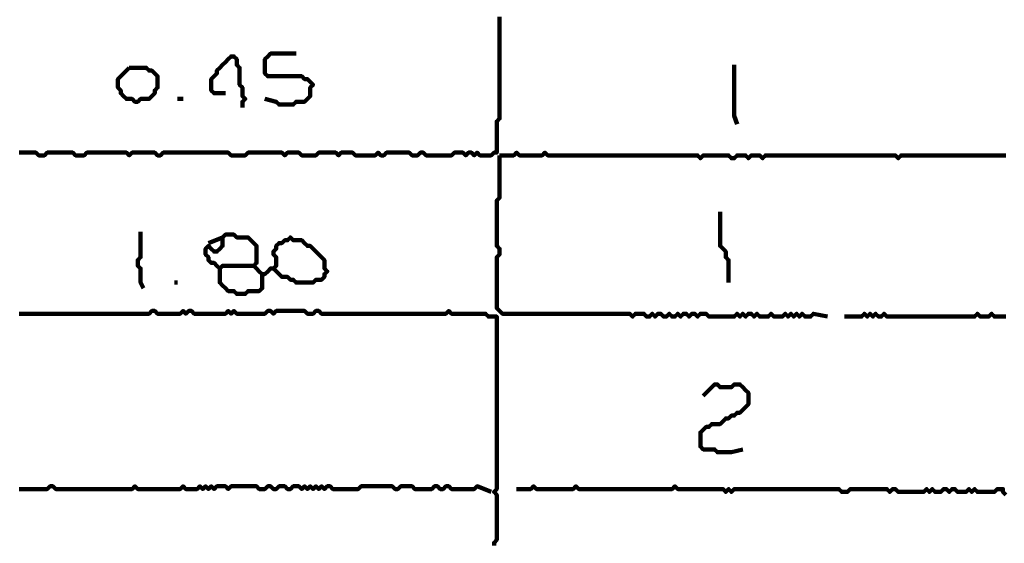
# Model space of a CAD drawing. Header units: metres. Extents: x 1959 to 4131, y 3282 to 4313.
# Tile 208 of 256: x 2402.7 to 2405.91, y 4300.85 to 4302.56. Entities that reach past the tile are written whole.
import ezdxf

# ---------------------------------------------------------------- set-up
doc = ezdxf.new("R2010")
doc.units = ezdxf.units.M
doc.layers.add('P', color=250, linetype='Continuous', lineweight=100)

msp = doc.modelspace()

# ---------------------------------------------------------------- linework, layer by layer
at = {"layer": 'P', "color": 0, "linetype": 'Continuous'}
for points in [[(2404.266, 4302.5672), (2404.266, 4302.558), (2404.266, 4302.5487), (2404.266, 4302.5395), (2404.266, 4302.5303), (2404.266, 4302.521), (2404.266, 4302.5118), (2404.266, 4302.5026), (2404.266, 4302.4934), (2404.266, 4302.4841), (2404.266, 4302.4749), (2404.266, 4302.4657), (2404.266, 4302.4564), (2404.266, 4302.4472), (2404.266, 4302.438), (2404.266, 4302.4287), (2404.266, 4302.4195), (2404.266, 4302.4103), (2404.266, 4302.401), (2404.266, 4302.3918), (2404.266, 4302.3826), (2404.266, 4302.3734), (2404.266, 4302.3641), (2404.266, 4302.3549), (2404.266, 4302.3457), (2404.266, 4302.3364), (2404.266, 4302.3272), (2404.266, 4302.318), (2404.266, 4302.3087), (2404.266, 4302.2995), (2404.266, 4302.2903), (2404.266, 4302.281), (2404.266, 4302.2718), (2404.266, 4302.2626), (2404.266, 4302.2534), (2404.266, 4302.2441), (2404.266, 4302.2349), (2404.2568, 4302.2257), (2404.2568, 4302.2164), (2404.2568, 4302.2072), (2404.2568, 4302.198), (2404.2568, 4302.1887), (2404.2568, 4302.1795), (2404.2568, 4302.1703), (2404.2568, 4302.161), (2404.2568, 4302.1518), (2404.2568, 4302.1426), (2404.2568, 4302.1334), (2404.2568, 4302.1241), (2404.2476, 4302.1241), (2404.2383, 4302.1149), (2404.2291, 4302.1149), (2404.2199, 4302.1149), (2404.2107, 4302.1149), (2404.2014, 4302.1149), (2404.1922, 4302.1241), (2404.183, 4302.1149), (2404.1737, 4302.1241), (2404.1645, 4302.1241), (2404.1553, 4302.1149), (2404.146, 4302.1241), (2404.1368, 4302.1241), (2404.1276, 4302.1241), (2404.1183, 4302.1241), (2404.1091, 4302.1149), (2404.0999, 4302.1149), (2404.0907, 4302.1149), (2404.0814, 4302.1149), (2404.0722, 4302.1149), (2404.063, 4302.1149), (2404.0537, 4302.1149), (2404.0445, 4302.1149), (2404.0353, 4302.1149), (2404.026, 4302.1149), (2404.0168, 4302.1241), (2404.0076, 4302.1241), (2403.9983, 4302.1149), (2403.9891, 4302.1149), (2403.9799, 4302.1149), (2403.9707, 4302.1241), (2403.9614, 4302.1241), (2403.9522, 4302.1241), (2403.943, 4302.1241), (2403.9337, 4302.1241), (2403.9245, 4302.1241), (2403.9153, 4302.1241), (2403.906, 4302.1241), (2403.8968, 4302.1241), (2403.8876, 4302.1149), (2403.8783, 4302.1149), (2403.8691, 4302.1241), (2403.8599, 4302.1149), (2403.8507, 4302.1149), (2403.8414, 4302.1149), (2403.8322, 4302.1149), (2403.823, 4302.1149), (2403.8137, 4302.1149), (2403.8045, 4302.1149), (2403.7953, 4302.1149), (2403.786, 4302.1241), (2403.7768, 4302.1241), (2403.7676, 4302.1241), (2403.7583, 4302.1241), (2403.7491, 4302.1241), (2403.7399, 4302.1149), (2403.7307, 4302.1241), (2403.7214, 4302.1241), (2403.7122, 4302.1241), (2403.703, 4302.1241), (2403.6937, 4302.1241), (2403.6845, 4302.1241), (2403.6753, 4302.1241), (2403.666, 4302.1149), (2403.6568, 4302.1149), (2403.6476, 4302.1149), (2403.6383, 4302.1149), (2403.6291, 4302.1149), (2403.6199, 4302.1149), (2403.6107, 4302.1241), (2403.6014, 4302.1241), (2403.5922, 4302.1241), (2403.583, 4302.1241), (2403.5737, 4302.1241), (2403.5645, 4302.1149), (2403.5553, 4302.1241), (2403.546, 4302.1241), (2403.5368, 4302.1241), (2403.5276, 4302.1241), (2403.5183, 4302.1241), (2403.5091, 4302.1241), (2403.4999, 4302.1241), (2403.4907, 4302.1241), (2403.4814, 4302.1241), (2403.4722, 4302.1241), (2403.463, 4302.1241), (2403.4537, 4302.1241), (2403.4445, 4302.1241), (2403.4353, 4302.1149), (2403.426, 4302.1149), (2403.4168, 4302.1149), (2403.4076, 4302.1149), (2403.3983, 4302.1149), (2403.3891, 4302.1149), (2403.3799, 4302.1241), (2403.3707, 4302.1241), (2403.3614, 4302.1241), (2403.3522, 4302.1241), (2403.343, 4302.1241), (2403.3337, 4302.1241), (2403.3245, 4302.1241), (2403.3153, 4302.1241), (2403.306, 4302.1241), (2403.2968, 4302.1241), (2403.2876, 4302.1241), (2403.2783, 4302.1241), (2403.2691, 4302.1241), (2403.2599, 4302.1241), (2403.2507, 4302.1241), (2403.2414, 4302.1241), (2403.2322, 4302.1241), (2403.223, 4302.1241), (2403.2137, 4302.1241), (2403.2045, 4302.1241), (2403.1953, 4302.1241), (2403.186, 4302.1241), (2403.1768, 4302.1241), (2403.1676, 4302.1241), (2403.1583, 4302.1149), (2403.1491, 4302.1149), (2403.1399, 4302.1241), (2403.1307, 4302.1241), (2403.1214, 4302.1241), (2403.1122, 4302.1241), (2403.103, 4302.1241), (2403.0937, 4302.1241), (2403.0845, 4302.1241), (2403.0753, 4302.1241), (2403.066, 4302.1241), (2403.0568, 4302.1149), (2403.0476, 4302.1241), (2403.0383, 4302.1241), (2403.0291, 4302.1241), (2403.0199, 4302.1241), (2403.0107, 4302.1241), (2403.0014, 4302.1241), (2402.9922, 4302.1241), (2402.983, 4302.1241), (2402.9737, 4302.1241), (2402.9645, 4302.1241), (2402.9553, 4302.1241), (2402.946, 4302.1241), (2402.9368, 4302.1241), (2402.9276, 4302.1241), (2402.9183, 4302.1241), (2402.9091, 4302.1149), (2402.8999, 4302.1149), (2402.8907, 4302.1149), (2402.8814, 4302.1149), (2402.8722, 4302.1241), (2402.863, 4302.1241), (2402.8537, 4302.1241), (2402.8445, 4302.1241), (2402.8353, 4302.1241), (2402.826, 4302.1241), (2402.8168, 4302.1241), (2402.8076, 4302.1241), (2402.7983, 4302.1241), (2402.7891, 4302.1241), (2402.7799, 4302.1149), (2402.7707, 4302.1149), (2402.7614, 4302.1149), (2402.7522, 4302.1241), (2402.743, 4302.1241), (2402.7337, 4302.1241), (2402.7245, 4302.1241), (2402.7153, 4302.1241), (2402.706, 4302.1241), (2402.6968, 4302.1241)], [(2403.3707, 4302.318), (2403.3337, 4302.318), (2403.3245, 4302.3272), (2403.3245, 4302.3364), (2403.3245, 4302.3457), (2403.3245, 4302.3549), (2403.3245, 4302.3641), (2403.3337, 4302.3734), (2403.343, 4302.3826), (2403.343, 4302.3918), (2403.3522, 4302.401), (2403.3614, 4302.4103), (2403.3707, 4302.4195), (2403.3799, 4302.4287), (2403.3891, 4302.438), (2403.3983, 4302.438), (2403.4076, 4302.4287), (2403.4076, 4302.4195), (2403.4076, 4302.4103), (2403.4168, 4302.401), (2403.4168, 4302.3918), (2403.4168, 4302.3826), (2403.4168, 4302.3734), (2403.4168, 4302.3641), (2403.4168, 4302.3549), (2403.4168, 4302.3457), (2403.426, 4302.3364), (2403.426, 4302.3272), (2403.426, 4302.318), (2403.426, 4302.3087), (2403.4353, 4302.2995), (2403.426, 4302.2903), (2403.426, 4302.2718)], [(2403.4999, 4302.2995), (2403.5368, 4302.2903), (2403.546, 4302.281), (2403.5553, 4302.281), (2403.5645, 4302.281), (2403.5737, 4302.281), (2403.583, 4302.281), (2403.5922, 4302.281), (2403.6014, 4302.2903), (2403.6107, 4302.2903), (2403.6199, 4302.2903), (2403.6291, 4302.2903), (2403.6383, 4302.2995), (2403.6476, 4302.3087), (2403.6476, 4302.318), (2403.6476, 4302.3272), (2403.6476, 4302.3364), (2403.6568, 4302.3457), (2403.6476, 4302.3549), (2403.6383, 4302.3641), (2403.6291, 4302.3641), (2403.6199, 4302.3734), (2403.6107, 4302.3734), (2403.6014, 4302.3734), (2403.5922, 4302.3734), (2403.583, 4302.3734), (2403.5737, 4302.3734), (2403.5645, 4302.3734), (2403.5553, 4302.3734), (2403.546, 4302.3734), (2403.5368, 4302.3734), (2403.5276, 4302.3734), (2403.5183, 4302.3734), (2403.5091, 4302.3734), (2403.4999, 4302.3826), (2403.4999, 4302.3918), (2403.4999, 4302.401), (2403.4999, 4302.4103), (2403.4999, 4302.4195), (2403.4999, 4302.4287), (2403.5091, 4302.438), (2403.5183, 4302.4472), (2403.5276, 4302.4472), (2403.5368, 4302.4472), (2403.546, 4302.4472), (2403.5553, 4302.4472), (2403.5645, 4302.4472), (2403.5737, 4302.4472), (2403.6014, 4302.4472)], [(2405.0322, 4302.4103), (2405.0322, 4302.3734), (2405.0322, 4302.3641), (2405.0322, 4302.3549), (2405.0322, 4302.3457), (2405.0322, 4302.3364), (2405.0322, 4302.3272), (2405.0322, 4302.318), (2405.0322, 4302.3087), (2405.0322, 4302.2995), (2405.0322, 4302.2903), (2405.0322, 4302.281), (2405.0322, 4302.2718), (2405.0322, 4302.2626), (2405.0322, 4302.2534), (2405.0322, 4302.2441), (2405.0414, 4302.2164)], [(2403.0568, 4302.401), (2403.066, 4302.401), (2403.0753, 4302.401), (2403.0845, 4302.401), (2403.0937, 4302.401), (2403.103, 4302.401), (2403.1122, 4302.401), (2403.1214, 4302.3918), (2403.1307, 4302.3918), (2403.1399, 4302.3826), (2403.1491, 4302.3734), (2403.1491, 4302.3641), (2403.1491, 4302.3549), (2403.1491, 4302.3457), (2403.1491, 4302.3364), (2403.1399, 4302.3272), (2403.1399, 4302.318), (2403.1307, 4302.3087), (2403.1214, 4302.2995), (2403.1122, 4302.2995), (2403.103, 4302.2995), (2403.0937, 4302.2995), (2403.0845, 4302.2903), (2403.0753, 4302.2903), (2403.066, 4302.2995), (2403.0568, 4302.2995), (2403.0476, 4302.2995), (2403.0383, 4302.3087), (2403.0291, 4302.318), (2403.0291, 4302.3272), (2403.0199, 4302.3364), (2403.0199, 4302.3457), (2403.0199, 4302.3549), (2403.0199, 4302.3641), (2403.0291, 4302.3734), (2403.0383, 4302.3826), (2403.0568, 4302.401)], [(2403.2137, 4302.2995), (2403.2322, 4302.2995)], [(2404.266, 4302.1149), (2404.266, 4302.078), (2404.266, 4302.0687), (2404.266, 4302.0595), (2404.266, 4302.0503), (2404.266, 4302.041), (2404.266, 4302.0318), (2404.266, 4302.0226), (2404.266, 4302.0134), (2404.266, 4302.0041), (2404.266, 4301.9949), (2404.266, 4301.9857), (2404.266, 4301.9764), (2404.2568, 4301.9672), (2404.2568, 4301.958), (2404.2568, 4301.9487), (2404.2568, 4301.9395), (2404.2568, 4301.9303), (2404.2568, 4301.921), (2404.2568, 4301.9118), (2404.2568, 4301.9026), (2404.2568, 4301.8934), (2404.2568, 4301.8841), (2404.2568, 4301.8749), (2404.2568, 4301.8657), (2404.2568, 4301.8564), (2404.2568, 4301.8472), (2404.2568, 4301.838), (2404.2568, 4301.8287), (2404.2568, 4301.8195), (2404.266, 4301.8103), (2404.266, 4301.801), (2404.266, 4301.7918), (2404.2568, 4301.7826), (2404.2568, 4301.7734), (2404.2568, 4301.7641), (2404.2568, 4301.7549), (2404.2568, 4301.7457), (2404.2568, 4301.7364), (2404.2568, 4301.7272), (2404.2568, 4301.718), (2404.2568, 4301.7087), (2404.2568, 4301.6995), (2404.2568, 4301.6903), (2404.2568, 4301.681), (2404.2568, 4301.6718), (2404.2568, 4301.6626), (2404.2568, 4301.6534), (2404.2568, 4301.6441), (2404.2568, 4301.6349), (2404.2568, 4301.6257), (2404.2568, 4301.6164), (2404.266, 4301.6072), (2404.2753, 4301.598), (2404.2845, 4301.598), (2404.2937, 4301.598), (2404.303, 4301.598), (2404.3122, 4301.598), (2404.3214, 4301.598), (2404.3307, 4301.598), (2404.3399, 4301.598), (2404.3491, 4301.598), (2404.3583, 4301.598), (2404.3676, 4301.598), (2404.3768, 4301.598), (2404.386, 4301.598), (2404.3953, 4301.598), (2404.4045, 4301.598), (2404.4137, 4301.598), (2404.423, 4301.598), (2404.4322, 4301.598), (2404.4414, 4301.598), (2404.4507, 4301.598), (2404.4599, 4301.598), (2404.4691, 4301.598), (2404.4783, 4301.598), (2404.4876, 4301.598), (2404.4968, 4301.598), (2404.506, 4301.598), (2404.5153, 4301.598), (2404.5245, 4301.598), (2404.5337, 4301.598), (2404.543, 4301.598), (2404.5522, 4301.598), (2404.5614, 4301.598), (2404.5707, 4301.598), (2404.5799, 4301.598), (2404.5891, 4301.598), (2404.5983, 4301.598), (2404.6076, 4301.598), (2404.6168, 4301.598), (2404.626, 4301.598), (2404.6353, 4301.598), (2404.6445, 4301.598), (2404.6537, 4301.598), (2404.663, 4301.598), (2404.6722, 4301.598), (2404.6814, 4301.598), (2404.6907, 4301.598), (2404.6999, 4301.5887), (2404.7091, 4301.598), (2404.7183, 4301.598), (2404.7276, 4301.598), (2404.7368, 4301.598), (2404.746, 4301.5887), (2404.7553, 4301.5887), (2404.7645, 4301.598), (2404.7737, 4301.5887), (2404.783, 4301.598), (2404.7922, 4301.598), (2404.8014, 4301.5887), (2404.8107, 4301.5887), (2404.8199, 4301.598), (2404.8291, 4301.5887), (2404.8383, 4301.5887), (2404.8476, 4301.598), (2404.8568, 4301.5887), (2404.866, 4301.598), (2404.8753, 4301.598), (2404.8845, 4301.5887), (2404.8937, 4301.598), (2404.903, 4301.598), (2404.9122, 4301.5887), (2404.9214, 4301.598), (2404.9307, 4301.598), (2404.9399, 4301.598), (2404.9491, 4301.5887), (2404.9583, 4301.5887), (2404.9676, 4301.5887), (2404.9768, 4301.5887), (2404.986, 4301.5887), (2404.9953, 4301.5887), (2405.0045, 4301.5887), (2405.0137, 4301.5887), (2405.023, 4301.5887), (2405.0322, 4301.5887), (2405.0414, 4301.598), (2405.0507, 4301.5887), (2405.0599, 4301.598), (2405.0691, 4301.5887), (2405.0783, 4301.598), (2405.0876, 4301.598), (2405.0968, 4301.5887), (2405.106, 4301.598), (2405.1153, 4301.5887), (2405.1245, 4301.5887), (2405.1337, 4301.5887), (2405.143, 4301.5887), (2405.1522, 4301.598), (2405.1614, 4301.5887), (2405.1707, 4301.5887), (2405.1799, 4301.5887), (2405.1891, 4301.5887), (2405.1983, 4301.598), (2405.2076, 4301.5887), (2405.2168, 4301.598), (2405.226, 4301.5887), (2405.2353, 4301.598), (2405.2445, 4301.5887), (2405.2537, 4301.598), (2405.263, 4301.5887), (2405.2722, 4301.5887), (2405.2814, 4301.5887), (2405.2907, 4301.598), (2405.3368, 4301.5887)], [(2404.266, 4302.1149), (2404.303, 4302.1149), (2404.3122, 4302.1149), (2404.3214, 4302.1241), (2404.3307, 4302.1149), (2404.3399, 4302.1149), (2404.3491, 4302.1149), (2404.3583, 4302.1149), (2404.3676, 4302.1149), (2404.3768, 4302.1149), (2404.386, 4302.1149), (2404.3953, 4302.1149), (2404.4045, 4302.1149), (2404.4137, 4302.1241), (2404.423, 4302.1149), (2404.4322, 4302.1149), (2404.4414, 4302.1149), (2404.4507, 4302.1149), (2404.4599, 4302.1149), (2404.4691, 4302.1149), (2404.4783, 4302.1149), (2404.4876, 4302.1149), (2404.4968, 4302.1149), (2404.506, 4302.1149), (2404.5153, 4302.1149), (2404.5245, 4302.1149), (2404.5337, 4302.1149), (2404.543, 4302.1149), (2404.5522, 4302.1149), (2404.5614, 4302.1149), (2404.5707, 4302.1149), (2404.5799, 4302.1149), (2404.5891, 4302.1149), (2404.5983, 4302.1149), (2404.6076, 4302.1149), (2404.6168, 4302.1149), (2404.626, 4302.1149), (2404.6353, 4302.1149), (2404.6445, 4302.1149), (2404.6537, 4302.1149), (2404.663, 4302.1149), (2404.6722, 4302.1149), (2404.6814, 4302.1149), (2404.6907, 4302.1149), (2404.6999, 4302.1149), (2404.7091, 4302.1149), (2404.7183, 4302.1149), (2404.7276, 4302.1149), (2404.7368, 4302.1149), (2404.746, 4302.1149), (2404.7553, 4302.1149), (2404.7645, 4302.1149), (2404.7737, 4302.1149), (2404.783, 4302.1149), (2404.7922, 4302.1149), (2404.8014, 4302.1149), (2404.8107, 4302.1149), (2404.8199, 4302.1149), (2404.8291, 4302.1149), (2404.8383, 4302.1149), (2404.8476, 4302.1149), (2404.8568, 4302.1149), (2404.866, 4302.1149), (2404.8753, 4302.1149), (2404.8845, 4302.1149), (2404.8937, 4302.1149), (2404.903, 4302.1149), (2404.9122, 4302.1149), (2404.9214, 4302.1057), (2404.9307, 4302.1149), (2404.9399, 4302.1149), (2404.9491, 4302.1149), (2404.9583, 4302.1149), (2404.9676, 4302.1149), (2404.9768, 4302.1149), (2404.986, 4302.1149), (2404.9953, 4302.1149), (2405.0045, 4302.1149), (2405.0137, 4302.1149), (2405.023, 4302.1057), (2405.0322, 4302.1057), (2405.0414, 4302.1149), (2405.0507, 4302.1149), (2405.0599, 4302.1149), (2405.0691, 4302.1149), (2405.0783, 4302.1057), (2405.0876, 4302.1149), (2405.0968, 4302.1149), (2405.106, 4302.1149), (2405.1153, 4302.1149), (2405.1245, 4302.1057), (2405.1337, 4302.1149), (2405.143, 4302.1149), (2405.1522, 4302.1149), (2405.1614, 4302.1149), (2405.1707, 4302.1149), (2405.1799, 4302.1149), (2405.1891, 4302.1149), (2405.1983, 4302.1149), (2405.2076, 4302.1149), (2405.2168, 4302.1149), (2405.226, 4302.1149), (2405.2353, 4302.1149), (2405.2445, 4302.1149), (2405.2537, 4302.1149), (2405.263, 4302.1149), (2405.2722, 4302.1149), (2405.2814, 4302.1149), (2405.2907, 4302.1149), (2405.2999, 4302.1149), (2405.3091, 4302.1149), (2405.3183, 4302.1149), (2405.3276, 4302.1149), (2405.3368, 4302.1149), (2405.346, 4302.1149), (2405.3553, 4302.1149), (2405.3645, 4302.1149), (2405.3737, 4302.1149), (2405.383, 4302.1149), (2405.3922, 4302.1149), (2405.4014, 4302.1149), (2405.4107, 4302.1149), (2405.4199, 4302.1149), (2405.4291, 4302.1149), (2405.4383, 4302.1149), (2405.4476, 4302.1149), (2405.4568, 4302.1149), (2405.466, 4302.1149), (2405.4753, 4302.1149), (2405.4845, 4302.1149), (2405.4937, 4302.1149), (2405.503, 4302.1149), (2405.5122, 4302.1149), (2405.5214, 4302.1149), (2405.5307, 4302.1149), (2405.5399, 4302.1149), (2405.5491, 4302.1149), (2405.5583, 4302.1149), (2405.5676, 4302.1057), (2405.5768, 4302.1149), (2405.586, 4302.1149), (2405.5953, 4302.1149), (2405.6045, 4302.1149), (2405.6137, 4302.1149), (2405.623, 4302.1149), (2405.6322, 4302.1149), (2405.6414, 4302.1149), (2405.6507, 4302.1149), (2405.6599, 4302.1149), (2405.6691, 4302.1149), (2405.6783, 4302.1149), (2405.6876, 4302.1149), (2405.6968, 4302.1149), (2405.706, 4302.1149), (2405.7153, 4302.1149), (2405.7245, 4302.1149), (2405.7337, 4302.1149), (2405.743, 4302.1149), (2405.7522, 4302.1149), (2405.7614, 4302.1149), (2405.7707, 4302.1149), (2405.7799, 4302.1149), (2405.7891, 4302.1149), (2405.7983, 4302.1149), (2405.8076, 4302.1149), (2405.8168, 4302.1149), (2405.826, 4302.1149), (2405.8353, 4302.1149), (2405.8445, 4302.1149), (2405.8537, 4302.1149), (2405.863, 4302.1149), (2405.8722, 4302.1149), (2405.8814, 4302.1149), (2405.8907, 4302.1149), (2405.8999, 4302.1149), (2405.9091, 4302.1149), (2405.9183, 4302.1149)], [(2404.986, 4301.9303), (2404.986, 4301.8934), (2404.986, 4301.8841), (2404.986, 4301.8749), (2404.986, 4301.8657), (2404.986, 4301.8564), (2404.986, 4301.8472), (2404.986, 4301.838), (2404.986, 4301.8287), (2404.986, 4301.8195), (2404.9953, 4301.8103), (2405.0045, 4301.801), (2405.0045, 4301.7918), (2405.0045, 4301.7826), (2405.0137, 4301.7734), (2405.0137, 4301.7641), (2405.0137, 4301.7549), (2405.0137, 4301.7457), (2405.0137, 4301.7364), (2405.0137, 4301.7272), (2405.0137, 4301.6995)], [(2403.0937, 4301.8657), (2403.0937, 4301.8287), (2403.0937, 4301.8195), (2403.0937, 4301.8103), (2403.0937, 4301.801), (2403.0937, 4301.7918), (2403.0937, 4301.7826), (2403.0845, 4301.7734), (2403.0845, 4301.7641), (2403.0845, 4301.7549), (2403.0937, 4301.7457), (2403.0937, 4301.7364), (2403.0937, 4301.7272), (2403.0937, 4301.718), (2403.0937, 4301.7087), (2403.0937, 4301.6995), (2403.103, 4301.681)], [(2403.463, 4301.7549), (2403.426, 4301.7549), (2403.4168, 4301.7549), (2403.4076, 4301.7549), (2403.3983, 4301.7549), (2403.3891, 4301.7549), (2403.3799, 4301.7549), (2403.3707, 4301.7549), (2403.3614, 4301.7549), (2403.3522, 4301.7457), (2403.343, 4301.7549), (2403.3337, 4301.7641), (2403.3245, 4301.7641), (2403.3153, 4301.7734), (2403.3153, 4301.7826), (2403.306, 4301.7918), (2403.306, 4301.801), (2403.306, 4301.8103), (2403.3153, 4301.8195), (2403.3245, 4301.8103), (2403.3337, 4301.801), (2403.343, 4301.801), (2403.3522, 4301.8103), (2403.3614, 4301.8195), (2403.3614, 4301.8287), (2403.3614, 4301.838), (2403.3614, 4301.8472), (2403.3707, 4301.8564), (2403.3799, 4301.8564), (2403.3891, 4301.8564), (2403.3983, 4301.8564), (2403.4076, 4301.8472), (2403.4168, 4301.8472), (2403.426, 4301.8472), (2403.4353, 4301.8472), (2403.4445, 4301.8472), (2403.4537, 4301.838), (2403.463, 4301.8287), (2403.4722, 4301.8195), (2403.4722, 4301.8103), (2403.4722, 4301.801), (2403.4722, 4301.7918), (2403.4722, 4301.7826), (2403.4722, 4301.7734), (2403.4722, 4301.7641), (2403.463, 4301.7549), (2403.4722, 4301.7457), (2403.4814, 4301.7364), (2403.4907, 4301.7272), (2403.4999, 4301.7272), (2403.5091, 4301.7364), (2403.5183, 4301.7457), (2403.5276, 4301.7457), (2403.5368, 4301.7549), (2403.5368, 4301.7641), (2403.5368, 4301.7734), (2403.5368, 4301.7826), (2403.5276, 4301.7918), (2403.5276, 4301.801), (2403.5368, 4301.8103), (2403.5368, 4301.8195), (2403.546, 4301.8287), (2403.5553, 4301.8287), (2403.5645, 4301.838), (2403.5737, 4301.838), (2403.583, 4301.8472), (2403.5922, 4301.838), (2403.6014, 4301.838), (2403.6107, 4301.838), (2403.6199, 4301.838), (2403.6291, 4301.8287), (2403.6383, 4301.8195), (2403.6476, 4301.8195), (2403.6568, 4301.8103), (2403.666, 4301.801), (2403.6753, 4301.7918), (2403.6845, 4301.7826), (2403.6937, 4301.7734), (2403.6937, 4301.7641), (2403.6937, 4301.7549), (2403.6937, 4301.7457), (2403.703, 4301.7364), (2403.6937, 4301.7272), (2403.6937, 4301.718), (2403.6845, 4301.7087), (2403.6753, 4301.7087), (2403.666, 4301.7087), (2403.6568, 4301.6995), (2403.6476, 4301.6995), (2403.6383, 4301.6995), (2403.6291, 4301.6995), (2403.6199, 4301.6995), (2403.6107, 4301.6995), (2403.6014, 4301.6995), (2403.5922, 4301.7087), (2403.583, 4301.7087), (2403.5737, 4301.718), (2403.5645, 4301.718), (2403.5553, 4301.718), (2403.546, 4301.7272), (2403.5276, 4301.7457)], [(2403.3153, 4301.8287), (2403.3614, 4301.8472)], [(2403.3522, 4301.7457), (2403.3522, 4301.7087), (2403.3522, 4301.6995), (2403.3614, 4301.6903), (2403.3707, 4301.681), (2403.3799, 4301.6718), (2403.3891, 4301.6718), (2403.3983, 4301.6718), (2403.4076, 4301.6626), (2403.4168, 4301.6626), (2403.426, 4301.6626), (2403.4353, 4301.6626), (2403.4445, 4301.6718), (2403.4537, 4301.6718), (2403.463, 4301.6718), (2403.4722, 4301.6718), (2403.4814, 4301.6718), (2403.4907, 4301.681), (2403.4907, 4301.6903), (2403.4907, 4301.6995), (2403.4907, 4301.7272)], [(2403.2045, 4301.6995), (2403.2137, 4301.6995)], [(2402.6968, 4301.598), (2402.706, 4301.598), (2402.7153, 4301.598), (2402.7245, 4301.598), (2402.7337, 4301.598), (2402.743, 4301.598), (2402.7522, 4301.598), (2402.7614, 4301.598), (2402.7707, 4301.598), (2402.7799, 4301.598), (2402.7891, 4301.598), (2402.7983, 4301.598), (2402.8076, 4301.598), (2402.8168, 4301.598), (2402.826, 4301.598), (2402.8353, 4301.598), (2402.8445, 4301.598), (2402.8537, 4301.598), (2402.863, 4301.598), (2402.8722, 4301.598), (2402.8814, 4301.598), (2402.8907, 4301.598), (2402.8999, 4301.598), (2402.9091, 4301.598), (2402.9183, 4301.598), (2402.9276, 4301.598), (2402.9368, 4301.598), (2402.946, 4301.598), (2402.9553, 4301.598), (2402.9645, 4301.598), (2402.9737, 4301.598), (2402.983, 4301.598), (2402.9922, 4301.598), (2403.0014, 4301.598), (2403.0107, 4301.598), (2403.0199, 4301.598), (2403.0291, 4301.598), (2403.0383, 4301.598), (2403.0476, 4301.598), (2403.0568, 4301.598), (2403.066, 4301.598), (2403.0753, 4301.598), (2403.0845, 4301.598), (2403.0937, 4301.598), (2403.103, 4301.598), (2403.1122, 4301.598), (2403.1214, 4301.598), (2403.1307, 4301.6072), (2403.1399, 4301.6072), (2403.1491, 4301.598), (2403.1583, 4301.598), (2403.1676, 4301.598), (2403.1768, 4301.598), (2403.186, 4301.598), (2403.1953, 4301.598), (2403.2045, 4301.598), (2403.2137, 4301.598), (2403.223, 4301.598), (2403.2322, 4301.6072), (2403.2414, 4301.598), (2403.2507, 4301.6072), (2403.2599, 4301.6072), (2403.2691, 4301.598), (2403.2783, 4301.598), (2403.2876, 4301.598), (2403.2968, 4301.598), (2403.306, 4301.598), (2403.3153, 4301.598), (2403.3245, 4301.598), (2403.3337, 4301.598), (2403.343, 4301.598), (2403.3522, 4301.598), (2403.3614, 4301.598), (2403.3707, 4301.598), (2403.3799, 4301.6072), (2403.3891, 4301.598), (2403.3983, 4301.6072), (2403.4076, 4301.598), (2403.4168, 4301.598), (2403.426, 4301.598), (2403.4353, 4301.598), (2403.4445, 4301.598), (2403.4537, 4301.598), (2403.463, 4301.598), (2403.4722, 4301.598), (2403.4814, 4301.598), (2403.4907, 4301.598), (2403.4999, 4301.598), (2403.5091, 4301.6072), (2403.5183, 4301.6072), (2403.5276, 4301.598), (2403.5368, 4301.6072), (2403.546, 4301.6072), (2403.5553, 4301.6072), (2403.5645, 4301.6072), (2403.5737, 4301.6072), (2403.583, 4301.6072), (2403.5922, 4301.6072), (2403.6014, 4301.6072), (2403.6107, 4301.6072), (2403.6199, 4301.6072), (2403.6291, 4301.6072), (2403.6383, 4301.598), (2403.6476, 4301.598), (2403.6568, 4301.598), (2403.666, 4301.6072), (2403.6753, 4301.6072), (2403.6845, 4301.598), (2403.6937, 4301.598), (2403.703, 4301.598), (2403.7122, 4301.598), (2403.7214, 4301.598), (2403.7307, 4301.598), (2403.7399, 4301.598), (2403.7491, 4301.598), (2403.7583, 4301.598), (2403.7676, 4301.598), (2403.7768, 4301.598), (2403.786, 4301.598), (2403.7953, 4301.598), (2403.8045, 4301.598), (2403.8137, 4301.598), (2403.823, 4301.598), (2403.8322, 4301.598), (2403.8414, 4301.598), (2403.8507, 4301.598), (2403.8599, 4301.598), (2403.8691, 4301.598), (2403.8783, 4301.598), (2403.8876, 4301.598), (2403.8968, 4301.598), (2403.906, 4301.598), (2403.9153, 4301.598), (2403.9245, 4301.598), (2403.9337, 4301.598), (2403.943, 4301.598), (2403.9522, 4301.598), (2403.9614, 4301.598), (2403.9707, 4301.598), (2403.9799, 4301.598), (2403.9891, 4301.598), (2403.9983, 4301.598), (2404.0076, 4301.598), (2404.0168, 4301.598), (2404.026, 4301.598), (2404.0353, 4301.598), (2404.0445, 4301.598), (2404.0537, 4301.598), (2404.063, 4301.598), (2404.0722, 4301.598), (2404.0814, 4301.598), (2404.0907, 4301.598), (2404.0999, 4301.6072), (2404.1091, 4301.598), (2404.1183, 4301.598), (2404.1276, 4301.598), (2404.1368, 4301.598), (2404.146, 4301.598), (2404.1553, 4301.598), (2404.1645, 4301.598), (2404.1737, 4301.598), (2404.183, 4301.598), (2404.1922, 4301.598), (2404.2014, 4301.598), (2404.2107, 4301.598), (2404.2199, 4301.598), (2404.2291, 4301.5887), (2404.2383, 4301.5887), (2404.2476, 4301.5887), (2404.2568, 4301.5887), (2404.2568, 4301.5795), (2404.2568, 4301.5703), (2404.2568, 4301.561), (2404.2568, 4301.5518), (2404.2568, 4301.5426), (2404.2568, 4301.5334), (2404.2568, 4301.5241), (2404.2568, 4301.5149), (2404.2568, 4301.5057), (2404.2568, 4301.4964), (2404.2568, 4301.4872), (2404.2568, 4301.478), (2404.2568, 4301.4687), (2404.2568, 4301.4595), (2404.2568, 4301.4503), (2404.2568, 4301.441), (2404.2568, 4301.4318), (2404.2568, 4301.4226), (2404.2568, 4301.4134), (2404.2568, 4301.4041), (2404.2568, 4301.3949), (2404.2568, 4301.3857), (2404.2568, 4301.3764), (2404.2568, 4301.3672), (2404.2568, 4301.358), (2404.2568, 4301.3487), (2404.2568, 4301.3395), (2404.2568, 4301.3303), (2404.2568, 4301.321), (2404.2568, 4301.3118), (2404.2568, 4301.3026), (2404.2568, 4301.2934), (2404.2568, 4301.2841), (2404.2568, 4301.2749), (2404.2568, 4301.2657), (2404.2568, 4301.2564), (2404.2568, 4301.2472), (2404.2568, 4301.238), (2404.2568, 4301.2287), (2404.2568, 4301.2195), (2404.2568, 4301.2103), (2404.2568, 4301.201), (2404.2568, 4301.1918), (2404.2568, 4301.1826), (2404.2568, 4301.1734), (2404.2568, 4301.1641), (2404.2568, 4301.1549), (2404.2568, 4301.1457), (2404.2568, 4301.1364), (2404.2568, 4301.1272), (2404.2568, 4301.118), (2404.2568, 4301.1087), (2404.2568, 4301.0995), (2404.2568, 4301.0903), (2404.2568, 4301.081), (2404.2568, 4301.0718), (2404.2568, 4301.0626), (2404.2568, 4301.0534), (2404.2568, 4301.0441), (2404.2568, 4301.0349), (2404.2568, 4301.0257), (2404.2476, 4301.0164), (2404.2568, 4301.0072), (2404.2568, 4300.998), (2404.2568, 4300.9887), (2404.2568, 4300.9795), (2404.2568, 4300.9703), (2404.2568, 4300.961), (2404.2568, 4300.9518), (2404.2568, 4300.9426), (2404.2568, 4300.9334), (2404.2568, 4300.9241), (2404.2568, 4300.9149), (2404.2568, 4300.9057), (2404.2568, 4300.8964), (2404.2568, 4300.8872), (2404.2568, 4300.878), (2404.2568, 4300.8687), (2404.2568, 4300.8595), (2404.2476, 4300.8503), (2404.2476, 4300.841)], [(2405.3922, 4301.5887), (2405.4291, 4301.5887), (2405.4383, 4301.5887), (2405.4476, 4301.5887), (2405.4568, 4301.598), (2405.466, 4301.5887), (2405.4753, 4301.598), (2405.4845, 4301.5887), (2405.4937, 4301.598), (2405.503, 4301.5887), (2405.5122, 4301.5887), (2405.5214, 4301.598), (2405.5307, 4301.5887), (2405.5399, 4301.5887), (2405.5491, 4301.5887), (2405.5583, 4301.5887), (2405.5676, 4301.5887), (2405.5768, 4301.5887), (2405.586, 4301.5887), (2405.5953, 4301.5887), (2405.6045, 4301.5887), (2405.6137, 4301.5887), (2405.623, 4301.5887), (2405.6322, 4301.5887), (2405.6414, 4301.5887), (2405.6507, 4301.5887), (2405.6599, 4301.5887), (2405.6691, 4301.5887), (2405.6783, 4301.5887), (2405.6876, 4301.5887), (2405.6968, 4301.5887), (2405.706, 4301.5887), (2405.7153, 4301.5887), (2405.7245, 4301.5887), (2405.7337, 4301.5887), (2405.743, 4301.5887), (2405.7522, 4301.5887), (2405.7614, 4301.5887), (2405.7707, 4301.5887), (2405.7799, 4301.5887), (2405.7891, 4301.5887), (2405.7983, 4301.5887), (2405.8076, 4301.5887), (2405.8168, 4301.5887), (2405.826, 4301.598), (2405.8353, 4301.5887), (2405.8445, 4301.5887), (2405.8537, 4301.5887), (2405.863, 4301.5887), (2405.8722, 4301.598), (2405.8814, 4301.5887), (2405.8907, 4301.5887), (2405.8999, 4301.5887), (2405.9091, 4301.5887), (2405.9183, 4301.5887)], [(2404.9307, 4301.3303), (2404.9583, 4301.358), (2404.9676, 4301.3672), (2404.9768, 4301.3672), (2404.986, 4301.358), (2404.9953, 4301.358), (2405.0045, 4301.358), (2405.0137, 4301.358), (2405.023, 4301.358), (2405.0322, 4301.3672), (2405.0414, 4301.3672), (2405.0507, 4301.3672), (2405.0599, 4301.358), (2405.0691, 4301.3487), (2405.0783, 4301.3395), (2405.0783, 4301.3303), (2405.0783, 4301.321), (2405.0783, 4301.3118), (2405.0783, 4301.3026), (2405.0691, 4301.2934), (2405.0599, 4301.2841), (2405.0507, 4301.2749), (2405.0414, 4301.2749), (2405.0322, 4301.2657), (2405.023, 4301.2657), (2405.0137, 4301.2564), (2405.0045, 4301.2564), (2404.9953, 4301.2472), (2404.986, 4301.238), (2404.9768, 4301.238), (2404.9676, 4301.238), (2404.9583, 4301.238), (2404.9491, 4301.2287), (2404.9399, 4301.2287), (2404.9307, 4301.2195), (2404.9214, 4301.2103), (2404.9214, 4301.201), (2404.9214, 4301.1918), (2404.9214, 4301.1826), (2404.9214, 4301.1734), (2404.9214, 4301.1641), (2404.9307, 4301.1549), (2404.9399, 4301.1549), (2404.9491, 4301.1549), (2404.9583, 4301.1549), (2404.9676, 4301.1549), (2404.9768, 4301.1457), (2404.986, 4301.1457), (2404.9953, 4301.1457), (2405.0045, 4301.1457), (2405.0137, 4301.1457), (2405.023, 4301.1457), (2405.0599, 4301.1549)], [(2402.6968, 4301.0257), (2402.706, 4301.0257), (2402.7153, 4301.0257), (2402.7245, 4301.0257), (2402.7337, 4301.0257), (2402.743, 4301.0257), (2402.7522, 4301.0257), (2402.7614, 4301.0257), (2402.7707, 4301.0257), (2402.7799, 4301.0257), (2402.7891, 4301.0257), (2402.7983, 4301.0349), (2402.8076, 4301.0349), (2402.8168, 4301.0257), (2402.826, 4301.0257), (2402.8353, 4301.0257), (2402.8445, 4301.0257), (2402.8537, 4301.0257), (2402.863, 4301.0257), (2402.8722, 4301.0257), (2402.8814, 4301.0257), (2402.8907, 4301.0257), (2402.8999, 4301.0257), (2402.9091, 4301.0257), (2402.9183, 4301.0257), (2402.9276, 4301.0257), (2402.9368, 4301.0257), (2402.946, 4301.0257), (2402.9553, 4301.0257), (2402.9645, 4301.0257), (2402.9737, 4301.0257), (2402.983, 4301.0257), (2402.9922, 4301.0257), (2403.0014, 4301.0257), (2403.0107, 4301.0257), (2403.0199, 4301.0257), (2403.0291, 4301.0257), (2403.0383, 4301.0257), (2403.0476, 4301.0257), (2403.0568, 4301.0257), (2403.066, 4301.0257), (2403.0753, 4301.0349), (2403.0845, 4301.0257), (2403.0937, 4301.0257), (2403.103, 4301.0257), (2403.1122, 4301.0257), (2403.1214, 4301.0257), (2403.1307, 4301.0257), (2403.1399, 4301.0257), (2403.1491, 4301.0257), (2403.1583, 4301.0257), (2403.1676, 4301.0257), (2403.1768, 4301.0257), (2403.186, 4301.0257), (2403.1953, 4301.0257), (2403.2045, 4301.0257), (2403.2137, 4301.0257), (2403.223, 4301.0257), (2403.2322, 4301.0349), (2403.2414, 4301.0257), (2403.2507, 4301.0257), (2403.2599, 4301.0257), (2403.2691, 4301.0257), (2403.2783, 4301.0257), (2403.2876, 4301.0349), (2403.2968, 4301.0257), (2403.306, 4301.0349), (2403.3153, 4301.0257), (2403.3245, 4301.0349), (2403.3337, 4301.0257), (2403.343, 4301.0349), (2403.3522, 4301.0349), (2403.3614, 4301.0349), (2403.3707, 4301.0349), (2403.3799, 4301.0257), (2403.3891, 4301.0349), (2403.3983, 4301.0349), (2403.4076, 4301.0349), (2403.4168, 4301.0349), (2403.426, 4301.0349), (2403.4353, 4301.0349), (2403.4445, 4301.0349), (2403.4537, 4301.0349), (2403.463, 4301.0349), (2403.4722, 4301.0349), (2403.4814, 4301.0257), (2403.4907, 4301.0257), (2403.4999, 4301.0257), (2403.5091, 4301.0349), (2403.5183, 4301.0349), (2403.5276, 4301.0257), (2403.5368, 4301.0257), (2403.546, 4301.0349), (2403.5553, 4301.0349), (2403.5645, 4301.0349), (2403.5737, 4301.0257), (2403.583, 4301.0257), (2403.5922, 4301.0349), (2403.6014, 4301.0349), (2403.6107, 4301.0349), (2403.6199, 4301.0257), (2403.6291, 4301.0349), (2403.6383, 4301.0257), (2403.6476, 4301.0349), (2403.6568, 4301.0257), (2403.666, 4301.0349), (2403.6753, 4301.0257), (2403.6845, 4301.0349), (2403.6937, 4301.0257), (2403.703, 4301.0349), (2403.7122, 4301.0349), (2403.7214, 4301.0257), (2403.7307, 4301.0257), (2403.7399, 4301.0257), (2403.7491, 4301.0257), (2403.7583, 4301.0257), (2403.7676, 4301.0257), (2403.7768, 4301.0257), (2403.786, 4301.0257), (2403.7953, 4301.0257), (2403.8045, 4301.0257), (2403.8137, 4301.0349), (2403.823, 4301.0349), (2403.8322, 4301.0349), (2403.8414, 4301.0349), (2403.8507, 4301.0349), (2403.8599, 4301.0349), (2403.8691, 4301.0349), (2403.8783, 4301.0349), (2403.8876, 4301.0349), (2403.8968, 4301.0349), (2403.906, 4301.0349), (2403.9153, 4301.0349), (2403.9245, 4301.0257), (2403.9337, 4301.0257), (2403.943, 4301.0349), (2403.9522, 4301.0349), (2403.9614, 4301.0349), (2403.9707, 4301.0349), (2403.9799, 4301.0349), (2403.9891, 4301.0257), (2403.9983, 4301.0257), (2404.0076, 4301.0257), (2404.0168, 4301.0257), (2404.026, 4301.0257), (2404.0353, 4301.0257), (2404.0445, 4301.0257), (2404.0537, 4301.0349), (2404.063, 4301.0349), (2404.0722, 4301.0257), (2404.0814, 4301.0257), (2404.0907, 4301.0349), (2404.0999, 4301.0349), (2404.1091, 4301.0257), (2404.1183, 4301.0257), (2404.1276, 4301.0257), (2404.1368, 4301.0257), (2404.146, 4301.0257), (2404.1553, 4301.0257), (2404.1645, 4301.0257), (2404.1737, 4301.0257), (2404.183, 4301.0257), (2404.1922, 4301.0349), (2404.2383, 4301.0164)], [(2404.3214, 4301.0257), (2404.3583, 4301.0257), (2404.3676, 4301.0257), (2404.3768, 4301.0349), (2404.386, 4301.0257), (2404.3953, 4301.0257), (2404.4045, 4301.0257), (2404.4137, 4301.0257), (2404.423, 4301.0257), (2404.4322, 4301.0257), (2404.4414, 4301.0257), (2404.4507, 4301.0257), (2404.4599, 4301.0257), (2404.4691, 4301.0257), (2404.4783, 4301.0257), (2404.4876, 4301.0257), (2404.4968, 4301.0257), (2404.506, 4301.0257), (2404.5153, 4301.0349), (2404.5245, 4301.0257), (2404.5337, 4301.0257), (2404.543, 4301.0257), (2404.5522, 4301.0257), (2404.5614, 4301.0257), (2404.5707, 4301.0257), (2404.5799, 4301.0257), (2404.5891, 4301.0257), (2404.5983, 4301.0257), (2404.6076, 4301.0257), (2404.6168, 4301.0257), (2404.626, 4301.0257), (2404.6353, 4301.0257), (2404.6445, 4301.0257), (2404.6537, 4301.0257), (2404.663, 4301.0257), (2404.6722, 4301.0257), (2404.6814, 4301.0257), (2404.6907, 4301.0257), (2404.6999, 4301.0257), (2404.7091, 4301.0257), (2404.7183, 4301.0257), (2404.7276, 4301.0257), (2404.7368, 4301.0257), (2404.746, 4301.0257), (2404.7553, 4301.0257), (2404.7645, 4301.0257), (2404.7737, 4301.0257), (2404.783, 4301.0257), (2404.7922, 4301.0257), (2404.8014, 4301.0257), (2404.8107, 4301.0257), (2404.8199, 4301.0257), (2404.8291, 4301.0257), (2404.8383, 4301.0349), (2404.8476, 4301.0257), (2404.8568, 4301.0257), (2404.866, 4301.0257), (2404.8753, 4301.0257), (2404.8845, 4301.0257), (2404.8937, 4301.0257), (2404.903, 4301.0257), (2404.9122, 4301.0257), (2404.9214, 4301.0257), (2404.9307, 4301.0257), (2404.9399, 4301.0257), (2404.9491, 4301.0257), (2404.9583, 4301.0257), (2404.9676, 4301.0257), (2404.9768, 4301.0257), (2404.986, 4301.0257), (2404.9953, 4301.0257), (2405.0045, 4301.0164), (2405.0137, 4301.0257), (2405.023, 4301.0164), (2405.0322, 4301.0257), (2405.0414, 4301.0257), (2405.0507, 4301.0257), (2405.0599, 4301.0257), (2405.0691, 4301.0257), (2405.0783, 4301.0257), (2405.0876, 4301.0257), (2405.0968, 4301.0257), (2405.106, 4301.0257), (2405.1153, 4301.0257), (2405.1245, 4301.0257), (2405.1337, 4301.0257), (2405.143, 4301.0257), (2405.1522, 4301.0257), (2405.1614, 4301.0257), (2405.1707, 4301.0257), (2405.1799, 4301.0257), (2405.1891, 4301.0257), (2405.1983, 4301.0257), (2405.2076, 4301.0257), (2405.2168, 4301.0257), (2405.226, 4301.0257), (2405.2353, 4301.0257), (2405.2445, 4301.0257), (2405.2537, 4301.0257), (2405.263, 4301.0257), (2405.2722, 4301.0257), (2405.2814, 4301.0257), (2405.2907, 4301.0257), (2405.2999, 4301.0257), (2405.3091, 4301.0257), (2405.3183, 4301.0257), (2405.3276, 4301.0257), (2405.3368, 4301.0257), (2405.346, 4301.0257), (2405.3553, 4301.0257), (2405.3645, 4301.0257), (2405.3737, 4301.0257), (2405.383, 4301.0164), (2405.3922, 4301.0164), (2405.4014, 4301.0164), (2405.4107, 4301.0257), (2405.4199, 4301.0257), (2405.4291, 4301.0257), (2405.4383, 4301.0257), (2405.4476, 4301.0257), (2405.4568, 4301.0257), (2405.466, 4301.0257), (2405.4753, 4301.0257), (2405.4845, 4301.0257), (2405.4937, 4301.0257), (2405.503, 4301.0257), (2405.5122, 4301.0257), (2405.5214, 4301.0257), (2405.5307, 4301.0257), (2405.5399, 4301.0164), (2405.5491, 4301.0257), (2405.5583, 4301.0257), (2405.5676, 4301.0164), (2405.5768, 4301.0164), (2405.586, 4301.0164), (2405.5953, 4301.0164), (2405.6045, 4301.0164), (2405.6137, 4301.0164), (2405.623, 4301.0164), (2405.6322, 4301.0164), (2405.6414, 4301.0164), (2405.6507, 4301.0164), (2405.6599, 4301.0257), (2405.6691, 4301.0164), (2405.6783, 4301.0257), (2405.6876, 4301.0164), (2405.6968, 4301.0164), (2405.706, 4301.0164), (2405.7153, 4301.0257), (2405.7245, 4301.0257), (2405.7337, 4301.0164), (2405.743, 4301.0257), (2405.7522, 4301.0257), (2405.7614, 4301.0164), (2405.7707, 4301.0164), (2405.7799, 4301.0164), (2405.7891, 4301.0164), (2405.7983, 4301.0257), (2405.8076, 4301.0164), (2405.8168, 4301.0257), (2405.826, 4301.0164), (2405.8353, 4301.0164), (2405.8445, 4301.0164), (2405.8537, 4301.0164), (2405.863, 4301.0164), (2405.8722, 4301.0164), (2405.8814, 4301.0164), (2405.8907, 4301.0257), (2405.8999, 4301.0257), (2405.9091, 4301.0257), (2405.9091, 4301.0164), (2405.9183, 4301.0072)]]:
    msp.add_lwpolyline(points, dxfattribs=at)

doc.saveas('drawing.dxf')
